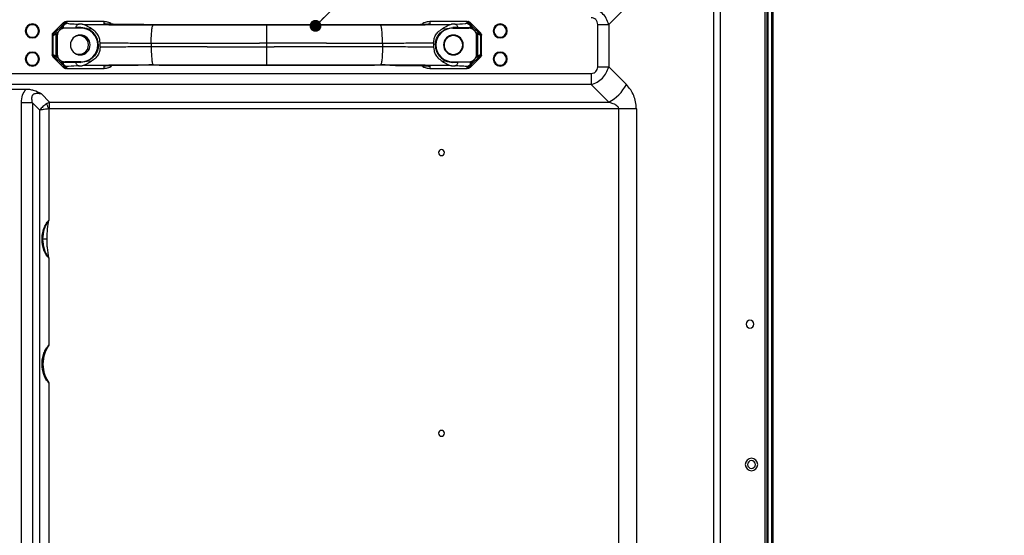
# Model space of a CAD drawing. Header units: millimetres. Extents: x 0 to 1118, y 0 to 864.
# Tile 96 of 256: x 928 to 991, y 450 to 483. Entities that reach past the tile are written whole.
import ezdxf

# ---------------------------------------------------------------- set-up
doc = ezdxf.new("R2010")
doc.units = ezdxf.units.MM
doc.dimstyles.new('SLDDIMSTYLE2', dxfattribs={"dimtxt": 0.18, "dimasz": 0.762, "dimexe": 0, "dimexo": 0.0625, "dimgap": 0, "dimtad": 0, "dimtih": 1, "dimtoh": 1, "dimdec": 0, "dimrnd": 1e-09, "dimzin": 0, "dimdsep": 46, "dimtxsty": 'Standard', "dimblk1": 'DOT', "dimblk2": 'DOT', "dimsah": 1, "dimcen": 0.09, "dimadec": 0, "dimazin": 0, "dimtfac": 0.762, "dimtdec": 0, "dimtofl": 0, "dimtmove": 0, "dimatfit": 3, "dimldrblk": 'DOT', "dimfxl": 1, "dimfrac": 2, "dimtolj": 1, "dimtzin": 0, "dimarcsym": 0})

# ---------------------------------------------------------------- blocks, each defined once
blk = doc.blocks.new('_Dot')
at = {"color": 0, "linetype": 'ByBlock', "lineweight": -2}
blk.add_line((-0.5, 0), (-1, 0), dxfattribs=at)
at = {"color": 0, "linetype": 'ByBlock', "const_width": 0.5}
blk.add_lwpolyline([(-0.25, 0, 1), (0.25, 0, 1)], format="xyb", close=True, dxfattribs=at)

msp = doc.modelspace()

# ---------------------------------------------------------------- linework, layer by layer
at = {"color": 7, "linetype": 'Continuous', "lineweight": 25}
for p, q in [((975.4932, 360.9421), (975.4932, 542.3522)), ((975.5932, 540.5322), (975.5932, 360.8378)), ((975.8932, 540.5322), (975.8932, 353.785)), ((975.9932, 353.785), (975.9932, 540.5322)), ((965.4497, 482.3761), (966.5811, 483.5074)), ((930.5009, 482.5081), (929.8133, 481.8206)), ((930.4998, 482.507), (929.824, 481.8312)), ((930.4998, 482.507), (930.5344, 482.4236)), ((930.6616, 482.4763), (930.6266, 482.5608)), ((933.0904, 482.5614), (930.6887, 482.5614)), ((930.6887, 482.5614), (930.6887, 482.5613)), ((933.0904, 482.5613), (930.6887, 482.5613)), ((930.7403, 482.4476), (930.7053, 482.4713)), ((931.6807, 482.3857), (931.4859, 482.3925)), ((933.0904, 482.4256), (933.0904, 482.5613)), ((956.3722, 482.5614), (953.9704, 482.5614)), ((953.9704, 482.5613), (953.9704, 482.4256)), ((956.3722, 482.5613), (953.9704, 482.5613)), ((955.575, 482.3925), (955.3801, 482.3857)), ((956.3556, 482.4713), (956.3206, 482.4476)), ((956.4342, 482.5608), (956.3992, 482.4763)), ((956.5265, 482.4236), (956.561, 482.507)), ((957.2475, 481.8206), (956.56, 482.5081)), ((957.2368, 481.8312), (956.561, 482.507)), ((964.7426, 479.653), (964.7426, 482.3761)), ((965.4497, 482.3761), (965.4497, 479.653)), ((929.8885, 481.8045), (929.824, 481.8312)), ((930.3595, 482.2531), (930.0046, 481.9108)), ((930.0069, 481.7836), (930.184, 481.9544)), ((930.0069, 481.7836), (930.0069, 480.3335)), ((930.2921, 482.0586), (930.3618, 482.1259)), ((930.3618, 482.1004), (930.3618, 482.1259)), ((930.4197, 482.2168), (930.4455, 482.2114)), ((930.4455, 482.2114), (930.4804, 482.1877)), ((930.4455, 482.2114), (930.4455, 482.1337)), ((930.4804, 482.1472), (930.4804, 482.1877)), ((930.4804, 482.1472), (930.5864, 482.1623)), ((930.4805, 482.1877), (930.6446, 482.1634)), ((930.5864, 482.1623), (930.6446, 482.1634)), ((930.5864, 482.1623), (930.5864, 482.1426)), ((931.5966, 482.1426), (930.5864, 482.1426)), ((931.5966, 482.1722), (931.2804, 482.17)), ((931.5966, 482.1426), (931.5966, 482.1722)), ((931.9791, 482.1081), (931.5966, 482.1722)), ((931.9791, 482.1081), (932.2831, 482.0975)), ((954.7778, 482.0975), (955.0818, 482.1081)), ((955.0818, 482.1081), (955.4643, 482.1722)), ((955.4643, 482.1722), (955.4643, 482.1426)), ((955.7804, 482.17), (955.4643, 482.1722)), ((955.4643, 482.1426), (956.4744, 482.1426)), ((956.5804, 482.1877), (956.4162, 482.1634)), ((956.4162, 482.1634), (956.4744, 482.1623)), ((956.4744, 482.1426), (956.4744, 482.1623)), ((956.5804, 482.1472), (956.4744, 482.1623)), ((956.5804, 482.1877), (956.6154, 482.2114)), ((956.5804, 482.1877), (956.5804, 482.1472)), ((956.6154, 482.2114), (956.6411, 482.2168)), ((956.6154, 482.1337), (956.6154, 482.2114)), ((956.699, 482.1259), (956.699, 482.1004)), ((956.699, 482.1259), (956.7687, 482.0586)), ((957.0563, 481.9108), (956.7013, 482.2531)), ((956.8769, 481.9544), (957.0539, 481.7836)), ((957.0539, 480.3335), (957.0539, 481.7836)), ((957.2368, 481.8312), (957.1724, 481.8045)), ((929.7707, 481.6834), (929.7707, 480.4337)), ((929.7707, 481.6834), (929.7707, 480.4337)), ((929.7709, 481.7041), (929.8357, 481.6772)), ((929.8357, 480.4399), (929.8357, 481.6772)), ((930.0864, 481.6426), (930.0779, 481.6426)), ((930.0779, 481.6426), (930.0779, 480.4746)), ((930.0864, 480.4746), (930.0864, 481.6426)), ((932.8349, 480.9156), (932.8349, 481.2015)), ((936.1162, 481.1808), (936.1162, 480.9363)), ((943.5304, 481.1716), (943.0645, 481.1716)), ((944.5405, 481.1716), (943.5304, 481.1716)), ((943.5304, 480.9455), (943.5304, 481.1716)), ((944.8015, 481.1716), (944.5405, 481.1716)), ((945.3884, 481.1717), (944.8015, 481.1717)), ((947.3498, 481.1725), (945.3884, 481.1725)), ((950.9446, 481.1808), (950.9446, 480.9363)), ((954.2259, 481.2015), (954.2259, 480.9156)), ((956.983, 481.6426), (956.9744, 481.6426)), ((956.9744, 480.4746), (956.9744, 481.6426)), ((956.983, 481.6426), (956.983, 480.4746)), ((957.2251, 481.6772), (957.29, 481.7041)), ((957.2251, 481.6772), (957.2251, 480.4399)), ((957.2901, 480.4337), (957.2901, 481.6834)), ((957.2902, 480.4337), (957.2902, 481.6834)), ((930.0779, 480.4746), (930.0864, 480.4746)), ((932.7301, 481.0586), (932.6925, 481.0586)), ((939.708, 480.9446), (941.6713, 480.9446)), ((941.6713, 480.9454), (942.259, 480.9454)), ((942.259, 480.9455), (942.5202, 480.9455)), ((942.5202, 480.9455), (943.5304, 480.9455)), ((943.5304, 480.9455), (943.9963, 480.9455)), ((954.3307, 481.0586), (954.3684, 481.0586)), ((956.9744, 480.4746), (956.983, 480.4746)), ((929.8357, 480.4399), (929.7709, 480.4131)), ((929.8133, 480.2965), (930.5009, 479.609)), ((929.824, 480.2859), (929.8885, 480.3126)), ((929.824, 480.2859), (930.4998, 479.6101)), ((930.0046, 480.2063), (930.3595, 479.864)), ((930.184, 480.1628), (930.0069, 480.3335)), ((930.3618, 479.9913), (930.2921, 480.0585)), ((930.3618, 479.9913), (930.3618, 480.0167)), ((930.4455, 479.9057), (930.4197, 479.9003)), ((930.4455, 479.9834), (930.4455, 479.9057)), ((930.4804, 479.9294), (930.4455, 479.9057)), ((930.4804, 479.9294), (930.4804, 479.9699)), ((930.4804, 479.9699), (930.5864, 479.9548)), ((930.4805, 479.9294), (930.6446, 479.9537)), ((930.5864, 479.9746), (930.5864, 479.9548)), ((931.5966, 479.9746), (930.5864, 479.9746)), ((930.6446, 479.9537), (930.5864, 479.9548)), ((931.2804, 479.9471), (931.5966, 479.9449)), ((931.9791, 480.009), (931.5966, 479.9449)), ((931.5966, 479.9449), (931.5966, 479.9746)), ((932.2831, 480.0196), (931.9791, 480.009)), ((955.0818, 480.009), (954.7778, 480.0196)), ((955.0818, 480.009), (955.4643, 479.9449)), ((955.4643, 479.9746), (955.4643, 479.9449)), ((955.4643, 479.9746), (956.4744, 479.9746)), ((955.4643, 479.9449), (955.7804, 479.9471)), ((956.4744, 479.9548), (956.4162, 479.9537)), ((956.5804, 479.9294), (956.4162, 479.9537)), ((956.4744, 479.9548), (956.4744, 479.9746)), ((956.5804, 479.9699), (956.4744, 479.9548)), ((956.56, 479.609), (957.2475, 480.2965)), ((956.561, 479.6101), (957.2368, 480.2859)), ((956.5804, 479.9699), (956.5804, 479.9294)), ((956.6154, 479.9057), (956.5804, 479.9294)), ((956.6154, 479.9057), (956.6154, 479.9834)), ((956.6411, 479.9003), (956.6154, 479.9057)), ((956.7687, 480.0585), (956.699, 479.9913)), ((956.699, 480.0167), (956.699, 479.9913)), ((956.7013, 479.864), (957.0563, 480.2063)), ((957.0539, 480.3335), (956.8769, 480.1628)), ((957.1724, 480.3126), (957.2368, 480.2859)), ((957.29, 480.4131), (957.2251, 480.4399)), ((873.6925, 479.2288), (964.3184, 479.2288)), ((930.5344, 479.6935), (930.4998, 479.6101)), ((930.6266, 479.5563), (930.6616, 479.6408)), ((930.6887, 479.5558), (933.0904, 479.5558)), ((930.6887, 479.5557), (933.0904, 479.5557)), ((930.7053, 479.6458), (930.7403, 479.6695)), ((931.4859, 479.7246), (931.6807, 479.7314)), ((933.0904, 479.5558), (933.0904, 479.6915)), ((953.9704, 479.6915), (953.9704, 479.5558)), ((953.9704, 479.5558), (956.3722, 479.5558)), ((953.9704, 479.5557), (956.3722, 479.5557)), ((955.3801, 479.7314), (955.575, 479.7246)), ((956.3206, 479.6695), (956.3556, 479.6458)), ((956.3722, 479.5557), (956.3722, 479.5558)), ((956.3992, 479.6408), (956.4342, 479.5563)), ((956.561, 479.6101), (956.5265, 479.6935)), ((964.3184, 479.2288), (964.3184, 478.5217)), ((966.5811, 478.5217), (965.4497, 479.653)), ((964.3184, 478.5217), (873.6925, 478.5217)), ((928.0731, 478.2145), (920.3525, 478.2145)), ((964.3184, 478.5217), (965.4494, 477.3903)), ((928.5057, 477.356), (927.7986, 477.356)), ((927.7986, 435.3828), (927.7986, 477.356)), ((928.5057, 477.3559), (928.9784, 476.8831)), ((928.5057, 477.3559), (928.5057, 435.3828)), ((929.6027, 477.3904), (929.0714, 477.9217)), ((929.4174, 477.3028), (929.6027, 477.3904)), ((929.6027, 477.3904), (929.9232, 477.3904)), ((929.9232, 477.3904), (965.4494, 477.3903)), ((928.9784, 435.8556), (928.9784, 476.8831)), ((929.5442, 476.9564), (929.5442, 469.8041)), ((966.0941, 476.966), (929.6028, 476.966)), ((967.2255, 476.966), (966.0941, 476.966)), ((966.0941, 435.2899), (966.0941, 476.966)), ((967.2255, 476.966), (967.2255, 435.2899)), ((929.1668, 468.603), (929.1136, 468.603)), ((929.5442, 467.402), (929.5442, 461.8041)), ((929.1668, 460.603), (929.1136, 460.603)), ((929.5442, 459.4019), (929.5442, 435.8556))]:
    msp.add_line(p, q, dxfattribs=at)
at = {"color": 8, "linetype": 'Continuous', "lineweight": 25}
for p, q in [((975.6532, 540.5322), (975.6532, 360.7393)), ((972.1811, 361.0778), (972.1811, 539.1794)), ((972.6054, 539.1794), (972.6054, 361.0778)), ((933.0904, 482.4256), (933.1689, 482.4217)), ((953.8812, 482.4206), (953.9704, 482.4256)), ((956.3722, 482.5613), (956.3722, 482.5614)), ((930.3595, 482.2531), (930.3922, 482.2843)), ((956.7013, 482.2531), (956.6687, 482.2843)), ((930.3595, 479.864), (930.3921, 479.8328)), ((956.7013, 479.864), (956.6687, 479.8328)), ((930.6887, 479.5558), (930.6887, 479.5557)), ((933.1797, 479.6965), (933.0904, 479.6915)), ((953.9704, 479.6915), (953.892, 479.6954))]:
    msp.add_line(p, q, dxfattribs=at)
at = {"color": 7, "linetype": 'Continuous', "lineweight": 25, "flags": 128}
for points in [[(935.6447, 482.3623), (936.63, 482.3637), (937.6154, 482.3651), (938.601, 482.3663), (939.5867, 482.3675), (940.5724, 482.3687), (941.5583, 482.3697), (942.5443, 482.3707), (943.5304, 482.3717)], [(943.5304, 482.3717), (944.5165, 482.3707), (945.5025, 482.3697), (946.4884, 482.3687), (947.4742, 482.3675), (948.4599, 482.3663), (949.4454, 482.3651), (950.4308, 482.3637), (951.4161, 482.3623)], [(943.5304, 482.3313), (942.6173, 482.3312), (941.7043, 482.3314), (940.7915, 482.3321), (939.8791, 482.333), (938.9674, 482.3343), (938.0565, 482.336), (937.1466, 482.338), (936.2379, 482.3403)], [(950.823, 482.3403), (949.9143, 482.338), (949.0044, 482.336), (948.0935, 482.3343), (947.1817, 482.333), (946.2694, 482.3321), (945.3566, 482.3314), (944.4435, 482.3312), (943.5304, 482.3313)], [(943.5304, 479.7454), (942.5444, 479.7464), (941.5584, 479.7474), (940.5726, 479.7484), (939.5868, 479.7496), (938.6012, 479.7508), (937.6157, 479.752), (936.6303, 479.7534), (935.645, 479.7548)], [(936.2379, 479.7768), (937.1466, 479.7791), (938.0565, 479.7811), (938.9674, 479.7828), (939.8791, 479.7841), (940.7915, 479.7851), (941.7043, 479.7857), (942.6173, 479.7859), (943.5304, 479.7859)], [(943.5304, 479.7859), (944.4435, 479.7859), (945.3566, 479.7857), (946.2694, 479.7851), (947.1817, 479.7841), (948.0935, 479.7828), (949.0044, 479.7811), (949.9143, 479.7791), (950.823, 479.7768)], [(951.4161, 479.7548), (950.4308, 479.7534), (949.4454, 479.752), (948.4599, 479.7508), (947.4742, 479.7496), (946.4884, 479.7484), (945.5025, 479.7474), (944.5165, 479.7464), (943.5304, 479.7454)]]:
    msp.add_lwpolyline(points, dxfattribs=at)
at = {"color": 7, "linetype": 'Continuous', "lineweight": 25}
for centre, radius, start, end in [((928.4932, 481.9586), 0.45, 0, 180), ((928.4932, 481.9586), 0.4, 0, 180), ((930.7057, 482.2112), 0.2602, 90.079289, 179.943763), ((932.0967, 500.8605), 18.478, 266.802323, 268.105682), ((936.8605, 773.4269), 291.0873, 268.980386, 269.877441), ((933.0888, 482.5613), 0.00165, 359.835999, 1.248211), ((950.2003, 773.4268), 291.0872, 270.12256, 271.019614), ((954.0038, 482.5613), 0.0334, 179.946011, 180.016506), ((955.3779, 491.5474), 9.157, 271.233569, 275.460582), ((956.3552, 482.2112), 0.2602, 0.056238, 89.920688), ((956.3992, 482.2963), 0.1801, 45.016827, 89.982907), ((958.4932, 481.9586), 0.45, 0, 180), ((958.4932, 481.9586), 0.4, 0, 180), ((928.4932, 481.9586), 0.45, 180, 0), ((928.4932, 481.9586), 0.4, 180, 0), ((930.0158, 481.6771), 0.1801, 134.999253, 179.982685), ((930.1017, 481.849), 0.1151, 147.501687, 214.591699), ((930.5864, 481.6426), 0.5, 90, 180), ((930.4566, 482.1912), 0.1151, 147.501441, 214.591036), ((931.5966, 481.0466), 1.096, 0.627337, 90), ((955.4643, 481.0466), 1.096, 90, 179.372662), ((956.4744, 481.6426), 0.5, 0, 89.999981), ((956.6042, 482.1912), 0.1151, 325.408011, 32.499395), ((956.9591, 481.849), 0.1151, 325.408279, 32.498305), ((957.0451, 481.6771), 0.1801, 0.017315, 45.000747), ((958.4932, 481.9586), 0.45, 180, 0), ((958.4932, 481.9586), 0.4, 180, 0), ((931.5676, 481.0586), 0.6349, 0, 180), ((931.4932, 481.0586), 0.6, 0, 114.916345), ((955.4932, 481.0586), 0.6349, 0, 180), ((955.4932, 481.0586), 0.6, 0, 180), ((928.4932, 480.1586), 0.45, 0, 180), ((928.4932, 480.1586), 0.4, 0, 180), ((930.5864, 480.4746), 0.5, 180, 270), ((931.5676, 481.0586), 0.6349, 180, 0), ((931.4932, 481.0586), 0.6, 245.083652, 0), ((931.5966, 481.0706), 1.096, 270, 359.372662), ((955.4643, 481.0706), 1.096, 180.627337, 270), ((955.4932, 481.0586), 0.6349, 180, 0), ((955.4932, 481.0586), 0.6, 180, 0), ((956.4744, 480.4746), 0.5, 270.000004, 0), ((958.4932, 480.1586), 0.45, 0, 180), ((958.4932, 480.1586), 0.4, 0, 180), ((928.4932, 480.1586), 0.45, 180, 0), ((928.4932, 480.1586), 0.4, 180, 0), ((930.0158, 480.44), 0.1801, 180.017315, 225.000747), ((930.1017, 480.2681), 0.1151, 145.408279, 212.498305), ((930.4566, 479.9259), 0.1151, 145.408011, 212.499395), ((930.7057, 479.906), 0.2602, 180.056238, 269.920688), ((956.3552, 479.906), 0.2602, 270.079289, 359.943763), ((956.6042, 479.9259), 0.1151, 327.502029, 34.590566), ((956.9591, 480.2681), 0.1151, 327.501687, 34.591699), ((957.0451, 480.44), 0.1801, 314.999253, 359.982685), ((958.4932, 480.1586), 0.45, 180, 0), ((958.4932, 480.1586), 0.4, 180, 0), ((930.6617, 479.8208), 0.1801, 225.016827, 269.982793), ((931.683, 470.5697), 9.157, 91.233568, 95.460582), ((936.8605, 188.6902), 291.0873, 90.122559, 91.019613), ((933.0571, 479.5558), 0.0333, 359.945812, 0.01653), ((950.2003, 188.6903), 291.0872, 88.980386, 89.87744), ((954.0066, 479.5558), 0.0362, 179.984086, 180.049164), ((954.9642, 461.2566), 18.478, 86.802323, 88.105682), ((964.2457, 479.7257), 2.6275, 297.269353, 332.726363), ((954.7268, 474.1586), 0.19, 0, 180), ((954.7268, 474.1586), 0.19, 180, 0), ((974.5103, 463.1586), 0.25, 0, 180), ((974.5103, 463.1586), 0.25, 180, 0), ((931.2668, 460.603), 2.1, 145.114768, 176.208661), ((931.2668, 460.603), 2.1, 188.331623, 214.885226), ((954.7268, 456.1586), 0.19, 0, 180), ((954.7268, 456.1586), 0.19, 180, 0), ((974.6041, 454.1586), 0.4, 0, 180), ((974.6041, 454.1586), 0.4, 180, 0), ((974.6024, 454.1586), 0.25, 90, 270), ((974.6024, 454.1586), 0.25, 270, 90)]:
    msp.add_arc(centre, radius, start, end, dxfattribs=at)
at = {"color": 8, "linetype": 'Continuous', "lineweight": 25}
for centre, radius, start, end in [((931.1036, 484.2238), 1.8129, 258.437163, 268.809102), ((956.2193, 482.7391), 0.3086, 275.567907, 289.160838), ((930.8415, 479.378), 0.3086, 95.567913, 109.160835), ((955.9572, 477.8933), 1.8129, 78.437161, 88.809103)]:
    msp.add_arc(centre, radius, start, end, dxfattribs=at)
at = {"color": 7, "linetype": 'Continuous', "lineweight": 25}
for points, knots in [([(965.4497, 482.3761), (965.4037, 482.5099), (965.3129, 482.7744), (965.0445, 483.111), (964.709, 483.3742), (964.4489, 483.4629), (964.3184, 483.5074)], [0, 0, 0, 0, 0.2551552, 0.5042687, 0.7512541, 1, 1, 1, 1]), ([(930.6616, 482.4763), (930.6545, 482.4756), (930.6305, 482.4733), (930.5949, 482.4586), (930.5527, 482.4312), (930.5244, 482.4066), (930.4953, 482.3761), (930.4498, 482.3164), (930.4326, 482.2595), (930.4197, 482.2168)], [0, 0, 0, 0, 0.0891305, 0.2992381, 0.4010879, 0.484085, 0.5748444, 0.6815104, 1, 1, 1, 1]), ([(930.5344, 482.4236), (930.5339, 482.4223), (930.5331, 482.4203), (930.5263, 482.4121), (930.5207, 482.4059), (930.5164, 482.4014), (930.5137, 482.3986), (930.5114, 482.3963), (930.5088, 482.3938), (930.504, 482.3891), (930.495, 482.3806), (930.485, 482.3713), (930.471, 482.3584), (930.4615, 482.3497), (930.4554, 482.344)], [0, 0, 0, 0, 0.2669413, 0.3928885, 0.4518068, 0.4732511, 0.4912886, 0.501027, 0.5111551, 0.5341135, 0.5883242, 0.717557, 0.8179894, 1, 1, 1, 1]), ([(930.4998, 482.507), (930.5183, 482.5224), (930.5549, 482.5528), (930.6029, 482.5582), (930.6266, 482.5608)], [0, 0, 0, 0, 0.5045981, 1, 1, 1, 1]), ([(930.6266, 482.5608), (930.6368, 482.561), (930.6561, 482.5613), (930.6782, 482.5613), (930.6887, 482.5613)], [0, 0, 0, 0, 0.5262431, 1, 1, 1, 1]), ([(930.6616, 482.4763), (930.6746, 482.4754), (930.6977, 482.4738), (930.703, 482.4721), (930.7053, 482.4713)], [0, 0, 0, 0, 0.5604586, 1, 1, 1, 1]), ([(932.2831, 482.0975), (932.1713, 482.1719), (931.9356, 482.3288), (931.7685, 482.3661), (931.6807, 482.3857)], [0, 0, 0, 0, 0.4744237, 1, 1, 1, 1]), ([(933.5811, 482.388), (933.564, 482.4026), (933.5066, 482.4517), (933.3457, 482.5321), (933.1915, 482.5497), (933.0904, 482.5613)], [0, 0, 0, 0, 0.1270065, 0.4279156, 1, 1, 1, 1]), ([(935.6447, 482.3623), (935.3991, 482.3625), (934.9076, 482.363), (934.2224, 482.3709), (933.695, 482.3825), (933.3414, 482.3962), (933.1303, 482.4105), (933.1037, 482.4206), (933.0904, 482.4256)], [0, 0, 0, 0, 0.1864736, 0.3730889, 0.5597123, 0.7065297, 0.8533691, 1, 1, 1, 1]), ([(951.4161, 482.3623), (951.6622, 482.3625), (952.1539, 482.363), (952.8388, 482.3709), (953.3655, 482.3825), (953.719, 482.3962), (953.9304, 482.4105), (953.9571, 482.4206), (953.9704, 482.4256)], [0, 0, 0, 0, 0.1867613, 0.3732433, 0.5595654, 0.7062014, 0.853049, 1, 1, 1, 1]), ([(953.9704, 482.5613), (953.869, 482.5497), (953.7146, 482.5319), (953.5538, 482.4513), (953.4966, 482.4024), (953.4797, 482.388)], [0, 0, 0, 0, 0.5738095, 0.8742393, 1, 1, 1, 1]), ([(954.7778, 482.0975), (954.8875, 482.1704), (955.1237, 482.3274), (955.2907, 482.3654), (955.3801, 482.3857)], [0, 0, 0, 0, 0.464292, 1, 1, 1, 1]), ([(956.3992, 482.4763), (956.3863, 482.4754), (956.3632, 482.4738), (956.3579, 482.4721), (956.3556, 482.4713)], [0, 0, 0, 0, 0.559858, 1, 1, 1, 1]), ([(956.3722, 482.5613), (956.3853, 482.5613), (956.4075, 482.5613), (956.4265, 482.561), (956.4342, 482.5608)], [0, 0, 0, 0, 0.5934506, 1, 1, 1, 1]), ([(956.3992, 482.4763), (956.4094, 482.4751), (956.4307, 482.4725), (956.4678, 482.457), (956.505, 482.4337), (956.54, 482.4037), (956.5645, 482.3768), (956.5841, 482.3512), (956.6157, 482.3045), (956.6302, 482.2544), (956.6411, 482.2168)], [0, 0, 0, 0, 0.1336624, 0.2790766, 0.3843385, 0.4972761, 0.6109267, 0.6247838, 0.719127, 1, 1, 1, 1]), ([(956.561, 482.507), (956.5423, 482.5225), (956.5056, 482.5529), (956.4577, 482.5582), (956.4342, 482.5608)], [0, 0, 0, 0, 0.511637, 1, 1, 1, 1]), ([(956.5265, 482.4236), (956.5271, 482.4221), (956.5278, 482.4201), (956.5359, 482.4106), (956.5409, 482.4051), (956.5457, 482.4002), (956.5484, 482.3974), (956.5517, 482.3941), (956.5552, 482.3907), (956.5661, 482.3803), (956.582, 482.3656), (956.5967, 482.352), (956.6054, 482.344)], [0, 0, 0, 0, 0.30335723, 0.3991088, 0.46348598, 0.48005728, 0.4953607, 0.51038645, 0.53408113, 0.55945731, 0.7408639, 1, 1, 1, 1]), ([(964.7426, 482.3761), (964.7352, 482.437), (964.7246, 482.525), (964.6695, 482.6269), (964.6, 482.7075), (964.4823, 482.7829), (964.3741, 482.7944), (964.3184, 482.8003)], [0, 0, 0, 0, 0.27296, 0.3941657, 0.5151896, 0.7504115, 1, 1, 1, 1]), ([(929.7755, 481.7284), (929.7754, 481.7283), (929.7704, 481.7208), (929.7706, 481.7124), (929.7709, 481.7041)], [0, 0, 0, 0, 0.0083563, 1, 1, 1, 1]), ([(929.7709, 481.7041), (929.7733, 481.726), (929.777, 481.7602), (929.7988, 481.8026), (929.8154, 481.8215), (929.824, 481.8312)], [0, 0, 0, 0, 0.4653675, 0.7243247, 1, 1, 1, 1]), ([(929.8357, 481.6772), (929.8385, 481.6782), (929.8442, 481.6803), (929.8785, 481.701), (929.9312, 481.7344), (929.9811, 481.7668), (930.0069, 481.7836)], [0, 0, 0, 0, 0.2317736, 0.4694728, 0.7245623, 1, 1, 1, 1]), ([(930.0046, 481.9108), (929.9861, 481.8931), (929.953, 481.8614), (929.916, 481.8269), (929.8951, 481.8085), (929.8907, 481.8058), (929.8885, 481.8045)], [0, 0, 0, 0, 0.3113435, 0.5586779, 0.7772204, 1, 1, 1, 1]), ([(930.184, 481.9544), (930.1653, 481.927), (930.1301, 481.8755), (930.0884, 481.7703), (930.0818, 481.6898), (930.0779, 481.6426)], [0, 0, 0, 0, 0.3195664, 0.6008599, 1, 1, 1, 1]), ([(930.2921, 482.0586), (930.2697, 482.0413), (930.2312, 482.0115), (930.1979, 481.9712), (930.184, 481.9544)], [0, 0, 0, 0, 0.5810932, 1, 1, 1, 1]), ([(930.3618, 482.1004), (930.3483, 482.0933), (930.3246, 482.0809), (930.3019, 482.0653), (930.2921, 482.0586)], [0, 0, 0, 0, 0.5703659, 1, 1, 1, 1]), ([(930.3618, 482.1259), (930.3739, 482.1451), (930.3951, 482.1788), (930.4123, 482.2054), (930.4197, 482.2168)], [0, 0, 0, 0, 0.5719937, 1, 1, 1, 1]), ([(930.3618, 482.1004), (930.3826, 482.1096), (930.4148, 482.1239), (930.4396, 482.1317), (930.4435, 482.133), (930.4455, 482.1337)], [0, 0, 0, 0, 0.4643614, 0.7227719, 1, 1, 1, 1]), ([(930.3922, 482.2843), (930.4019, 482.2937), (930.4265, 482.3172), (930.4446, 482.334), (930.4554, 482.344)], [0, 0, 0, 0, 0.3978556, 1, 1, 1, 1]), ([(930.4197, 482.2168), (930.4185, 482.2285), (930.4159, 482.2524), (930.4217, 482.2868), (930.4342, 482.3186), (930.4484, 482.3356), (930.4554, 482.344)], [0, 0, 0, 0, 0.2435125, 0.4951687, 0.7493256, 1, 1, 1, 1]), ([(930.4804, 482.1472), (930.4739, 482.1449), (930.4623, 482.1407), (930.4506, 482.1358), (930.4455, 482.1337)], [0, 0, 0, 0, 0.56, 1, 1, 1, 1]), ([(930.6446, 482.1634), (930.7274, 482.1647), (930.8843, 482.167), (931.1533, 482.1691), (931.2804, 482.17)], [0, 0, 0, 0, 0.5274762, 1, 1, 1, 1]), ([(932.7301, 481.0586), (932.7223, 481.1502), (932.7048, 481.3546), (932.5705, 481.6539), (932.3284, 481.9454), (932.1079, 482.0481), (931.9791, 482.1081)], [0, 0, 0, 0, 0.1569276, 0.3499491, 0.6202496, 1, 1, 1, 1]), ([(932.8349, 481.2015), (932.8298, 481.2736), (932.8185, 481.434), (932.7211, 481.6751), (932.5427, 481.9203), (932.3788, 482.0321), (932.2831, 482.0975)], [0, 0, 0, 0, 0.1583051, 0.3523166, 0.621588, 1, 1, 1, 1]), ([(943.5304, 481.1716), (943.5304, 481.3167), (943.5305, 481.6151), (943.5304, 481.9772), (943.5305, 482.1916), (943.5305, 482.3051), (943.5304, 482.3221), (943.5304, 482.3313)], [0, 0, 0, 0, 0.2428264, 0.4991803, 0.7050052, 0.8414559, 1, 1, 1, 1]), ([(954.2259, 481.2015), (954.231, 481.2736), (954.2423, 481.434), (954.3398, 481.675), (954.5182, 481.9203), (954.682, 482.0321), (954.7778, 482.0975)], [0, 0, 0, 0, 0.1583049, 0.3523114, 0.6215821, 1, 1, 1, 1]), ([(954.3307, 481.0586), (954.3386, 481.1502), (954.3561, 481.3546), (954.4904, 481.6539), (954.7325, 481.9455), (954.953, 482.0481), (955.0818, 482.1081)], [0, 0, 0, 0, 0.156936, 0.3499576, 0.6202614, 1, 1, 1, 1]), ([(956.4162, 482.1634), (956.3384, 482.1646), (956.1827, 482.167), (955.9146, 482.169), (955.7804, 482.17)], [0, 0, 0, 0, 0.4994948, 1, 1, 1, 1]), ([(956.5804, 482.1472), (956.5869, 482.1449), (956.5986, 482.1407), (956.6102, 482.1358), (956.6154, 482.1337)], [0, 0, 0, 0, 0.56, 1, 1, 1, 1]), ([(956.6411, 482.2168), (956.6424, 482.2289), (956.645, 482.2532), (956.6388, 482.2878), (956.6262, 482.3192), (956.6123, 482.3359), (956.6054, 482.344)], [0, 0, 0, 0, 0.250627, 0.5047681, 0.7564412, 1, 1, 1, 1]), ([(956.6687, 482.2843), (956.6589, 482.2937), (956.6343, 482.3172), (956.6163, 482.334), (956.6054, 482.344)], [0, 0, 0, 0, 0.3995214, 1, 1, 1, 1]), ([(956.699, 482.1004), (956.6874, 482.1059), (956.6641, 482.1167), (956.6384, 482.1261), (956.6203, 482.132), (956.617, 482.1331), (956.6154, 482.1337)], [0, 0, 0, 0, 0.2506509, 0.5005155, 0.7499323, 1, 1, 1, 1]), ([(956.6411, 482.2168), (956.6507, 482.202), (956.6683, 482.1749), (956.6894, 482.1411), (956.699, 482.1259)], [0, 0, 0, 0, 0.5478993, 1, 1, 1, 1]), ([(956.699, 482.1004), (956.7125, 482.0934), (956.7362, 482.081), (956.7589, 482.0653), (956.7687, 482.0586)], [0, 0, 0, 0, 0.5678536, 1, 1, 1, 1]), ([(956.7687, 482.0586), (956.7911, 482.0413), (956.8296, 482.0116), (956.8629, 481.9713), (956.8769, 481.9544)], [0, 0, 0, 0, 0.57967696, 1, 1, 1, 1]), ([(956.8769, 481.9544), (956.9073, 481.9066), (956.9512, 481.8379), (956.9792, 481.7246), (956.9817, 481.6697), (956.983, 481.6426)], [0, 0, 0, 0, 0.5347471, 0.7694151, 1, 1, 1, 1]), ([(957.2251, 481.6772), (957.2222, 481.6783), (957.2164, 481.6804), (957.1815, 481.7013), (957.1286, 481.735), (957.0794, 481.767), (957.0539, 481.7836)], [0, 0, 0, 0, 0.2355027, 0.4768466, 0.7286807, 1, 1, 1, 1]), ([(957.0563, 481.9108), (957.0748, 481.8931), (957.1082, 481.8611), (957.145, 481.8268), (957.1661, 481.8082), (957.1703, 481.8057), (957.1724, 481.8045)], [0, 0, 0, 0, 0.3114576, 0.5619263, 0.7821111, 1, 1, 1, 1]), ([(957.29, 481.7041), (957.2875, 481.7278), (957.2824, 481.7755), (957.2521, 481.8125), (957.2368, 481.8312)], [0, 0, 0, 0, 0.4974627, 1, 1, 1, 1]), ([(957.2851, 481.7283), (957.2854, 481.7277), (957.2903, 481.7201), (957.2901, 481.7118), (957.29, 481.7041)], [0, 0, 0, 0, 0.07296724, 1, 1, 1, 1]), ([(929.7707, 481.6834), (929.7707, 481.6857), (929.7707, 481.6899), (929.7708, 481.6938), (929.7708, 481.6956)], [0, 0, 0, 0, 0.5646057, 1, 1, 1, 1]), ([(929.7709, 481.7041), (929.7709, 481.7026), (929.7708, 481.6999), (929.7708, 481.6969), (929.7708, 481.6956)], [0, 0, 0, 0, 0.54686022, 1, 1, 1, 1]), ([(932.8349, 481.2015), (933.2037, 481.1979), (933.9233, 481.191), (935.0271, 481.1843), (935.7596, 481.1819), (936.1162, 481.1808)], [0, 0, 0, 0, 0.3504072, 0.6837412, 1, 1, 1, 1]), ([(936.1162, 481.1808), (937.4108, 481.1777), (939.7225, 481.1723), (942.0433, 481.1718), (943.0645, 481.1716)], [0, 0, 0, 0, 0.5599862, 1, 1, 1, 1]), ([(947.3498, 481.1735), (948.0219, 481.1745), (949.2221, 481.1763), (950.4183, 481.1794), (950.9446, 481.1808)], [0, 0, 0, 0, 0.5599956, 1, 1, 1, 1]), ([(950.9446, 481.1808), (951.3061, 481.1819), (952.0434, 481.1843), (953.1468, 481.1911), (953.8617, 481.198), (954.2259, 481.2015)], [0, 0, 0, 0, 0.3205481, 0.6538817, 1, 1, 1, 1]), ([(957.29, 481.7041), (957.29, 481.7006), (957.2901, 481.6942), (957.2901, 481.6868), (957.2901, 481.6834)], [0, 0, 0, 0, 0.5334232, 1, 1, 1, 1]), ([(930.184, 480.1628), (930.1535, 480.2105), (930.1096, 480.2792), (930.0817, 480.3925), (930.0791, 480.4474), (930.0779, 480.4746)], [0, 0, 0, 0, 0.5347471, 0.7694151, 1, 1, 1, 1]), ([(932.7301, 481.0586), (932.7223, 480.9669), (932.7048, 480.7625), (932.5705, 480.4632), (932.3284, 480.1717), (932.1079, 480.069), (931.9791, 480.009)], [0, 0, 0, 0, 0.156936, 0.3499576, 0.6202614, 1, 1, 1, 1]), ([(932.8349, 480.9156), (932.8298, 480.8435), (932.8185, 480.6831), (932.7211, 480.4421), (932.5427, 480.1969), (932.3788, 480.085), (932.2831, 480.0196)], [0, 0, 0, 0, 0.1583049, 0.3523115, 0.6215821, 1, 1, 1, 1]), ([(936.1162, 480.9363), (935.7548, 480.9352), (935.0174, 480.9328), (933.9141, 480.926), (933.1991, 480.9191), (932.8349, 480.9156)], [0, 0, 0, 0, 0.3205553, 0.653889, 1, 1, 1, 1]), ([(939.708, 480.9436), (939.0365, 480.9426), (937.8373, 480.9408), (936.6421, 480.9377), (936.1162, 480.9363)], [0, 0, 0, 0, 0.5599956, 1, 1, 1, 1]), ([(943.5304, 479.7859), (943.5304, 479.795), (943.5305, 479.812), (943.5305, 479.9255), (943.5304, 480.1399), (943.5305, 480.502), (943.5304, 480.8004), (943.5304, 480.9455)], [0, 0, 0, 0, 0.158543, 0.2949934, 0.5008197, 0.757173, 1, 1, 1, 1]), ([(950.9446, 480.9363), (949.65, 480.9394), (947.3383, 480.9448), (945.0174, 480.9453), (943.9963, 480.9455)], [0, 0, 0, 0, 0.5599862, 1, 1, 1, 1]), ([(954.2259, 480.9156), (953.8571, 480.9192), (953.1375, 480.9261), (952.0338, 480.9329), (951.3013, 480.9352), (950.9446, 480.9363)], [0, 0, 0, 0, 0.3504129, 0.6837469, 1, 1, 1, 1]), ([(954.2259, 480.9156), (954.231, 480.8435), (954.2423, 480.6831), (954.3398, 480.4421), (954.5182, 480.1969), (954.682, 480.085), (954.7778, 480.0196)], [0, 0, 0, 0, 0.15830505, 0.35231663, 0.62158799, 1, 1, 1, 1]), ([(954.3307, 481.0586), (954.3386, 480.9669), (954.3561, 480.7625), (954.4903, 480.4632), (954.7325, 480.1717), (954.953, 480.069), (955.0818, 480.009)], [0, 0, 0, 0, 0.1569276, 0.3499491, 0.6202496, 1, 1, 1, 1]), ([(956.8769, 480.1628), (956.8956, 480.1901), (956.9307, 480.2416), (956.9725, 480.3468), (956.9791, 480.4273), (956.983, 480.4746)], [0, 0, 0, 0, 0.3195664, 0.6008599, 1, 1, 1, 1]), ([(929.7758, 480.3888), (929.7754, 480.3894), (929.7705, 480.397), (929.7707, 480.4053), (929.7709, 480.4131)], [0, 0, 0, 0, 0.0729672, 1, 1, 1, 1]), ([(929.7709, 480.4131), (929.7708, 480.4165), (929.7707, 480.4229), (929.7707, 480.4303), (929.7707, 480.4337)], [0, 0, 0, 0, 0.5334232, 1, 1, 1, 1]), ([(929.7709, 480.4131), (929.7734, 480.3893), (929.7784, 480.3417), (929.8088, 480.3046), (929.824, 480.2859)], [0, 0, 0, 0, 0.4974627, 1, 1, 1, 1]), ([(929.8357, 480.4399), (929.8386, 480.4388), (929.8445, 480.4367), (929.8794, 480.4158), (929.9323, 480.3821), (929.9814, 480.3501), (930.0069, 480.3335)], [0, 0, 0, 0, 0.2355027, 0.4768466, 0.7286807, 1, 1, 1, 1]), ([(930.0046, 480.2063), (929.9861, 480.224), (929.9526, 480.2561), (929.9159, 480.2904), (929.8948, 480.3089), (929.8906, 480.3114), (929.8885, 480.3126)], [0, 0, 0, 0, 0.3114576, 0.5619263, 0.7821111, 1, 1, 1, 1]), ([(930.2921, 480.0585), (930.2698, 480.0758), (930.2313, 480.1056), (930.198, 480.1458), (930.184, 480.1628)], [0, 0, 0, 0, 0.579677, 1, 1, 1, 1]), ([(930.3618, 480.0167), (930.3484, 480.0237), (930.3246, 480.0362), (930.3019, 480.0518), (930.2921, 480.0585)], [0, 0, 0, 0, 0.5678536, 1, 1, 1, 1]), ([(930.3618, 480.0167), (930.3735, 480.0113), (930.3967, 480.0004), (930.4225, 479.991), (930.4405, 479.9851), (930.4438, 479.984), (930.4455, 479.9834)], [0, 0, 0, 0, 0.2506509, 0.5005155, 0.7499323, 1, 1, 1, 1]), ([(930.4197, 479.9003), (930.4101, 479.9151), (930.3926, 479.9422), (930.3714, 479.976), (930.3618, 479.9913)], [0, 0, 0, 0, 0.5478993, 1, 1, 1, 1]), ([(930.3921, 479.8328), (930.402, 479.8234), (930.4265, 479.7999), (930.4446, 479.7831), (930.4554, 479.7731)], [0, 0, 0, 0, 0.3995214, 1, 1, 1, 1]), ([(930.4197, 479.9003), (930.4185, 479.8882), (930.4159, 479.8639), (930.422, 479.8293), (930.4347, 479.7979), (930.4486, 479.7812), (930.4554, 479.7731)], [0, 0, 0, 0, 0.250627, 0.5047681, 0.7564412, 1, 1, 1, 1]), ([(930.6616, 479.6408), (930.6514, 479.642), (930.6302, 479.6446), (930.5931, 479.6601), (930.5558, 479.6835), (930.5209, 479.7134), (930.4963, 479.7403), (930.4767, 479.7659), (930.4452, 479.8126), (930.4306, 479.8627), (930.4197, 479.9003)], [0, 0, 0, 0, 0.13366242, 0.27907656, 0.38433855, 0.49727612, 0.61092668, 0.62478376, 0.71912698, 1, 1, 1, 1]), ([(930.4804, 479.9699), (930.4739, 479.9722), (930.4623, 479.9764), (930.4506, 479.9813), (930.4455, 479.9834)], [0, 0, 0, 0, 0.56, 1, 1, 1, 1]), ([(930.6446, 479.9537), (930.7224, 479.9525), (930.8782, 479.9502), (931.1462, 479.9481), (931.2804, 479.9471)], [0, 0, 0, 0, 0.4994948, 1, 1, 1, 1]), ([(932.2831, 480.0196), (932.1734, 479.9467), (931.9372, 479.7897), (931.7702, 479.7517), (931.6807, 479.7314)], [0, 0, 0, 0, 0.464292, 1, 1, 1, 1]), ([(954.7778, 480.0196), (954.8896, 479.9452), (955.1253, 479.7883), (955.2923, 479.751), (955.3801, 479.7314)], [0, 0, 0, 0, 0.47442381, 1, 1, 1, 1]), ([(956.4162, 479.9537), (956.3335, 479.9524), (956.1766, 479.9501), (955.9075, 479.9481), (955.7804, 479.9471)], [0, 0, 0, 0, 0.5274761, 1, 1, 1, 1]), ([(956.3992, 479.6408), (956.4064, 479.6415), (956.4304, 479.6439), (956.4659, 479.6586), (956.5082, 479.6859), (956.5364, 479.7105), (956.5656, 479.741), (956.611, 479.8007), (956.6282, 479.8576), (956.6411, 479.9003)], [0, 0, 0, 0, 0.0891306, 0.2992385, 0.4010883, 0.4840854, 0.5748447, 0.6815106, 1, 1, 1, 1]), ([(956.5804, 479.9699), (956.5869, 479.9722), (956.5986, 479.9764), (956.6102, 479.9813), (956.6154, 479.9834)], [0, 0, 0, 0, 0.56, 1, 1, 1, 1]), ([(956.6411, 479.9003), (956.6424, 479.8886), (956.645, 479.8647), (956.6391, 479.8303), (956.6266, 479.7985), (956.6125, 479.7815), (956.6054, 479.7731)], [0, 0, 0, 0, 0.2435125, 0.4951687, 0.7493256, 1, 1, 1, 1]), ([(956.6687, 479.8328), (956.6589, 479.8234), (956.6344, 479.7999), (956.6163, 479.7831), (956.6054, 479.7731)], [0, 0, 0, 0, 0.3978548, 1, 1, 1, 1]), ([(956.699, 480.0167), (956.6783, 480.0075), (956.646, 479.9932), (956.6213, 479.9854), (956.6174, 479.9841), (956.6154, 479.9834)], [0, 0, 0, 0, 0.4643614, 0.7227719, 1, 1, 1, 1]), ([(956.699, 479.9913), (956.6869, 479.972), (956.6658, 479.9383), (956.6485, 479.9117), (956.6411, 479.9003)], [0, 0, 0, 0, 0.57199352, 1, 1, 1, 1]), ([(956.699, 480.0167), (956.7125, 480.0238), (956.7363, 480.0362), (956.759, 480.0518), (956.7687, 480.0585)], [0, 0, 0, 0, 0.5703659, 1, 1, 1, 1]), ([(956.7687, 480.0585), (956.7911, 480.0758), (956.8296, 480.1056), (956.8629, 480.1459), (956.8769, 480.1628)], [0, 0, 0, 0, 0.5810932, 1, 1, 1, 1]), ([(957.2251, 480.4399), (957.2223, 480.4389), (957.2166, 480.4368), (957.1824, 480.4162), (957.1296, 480.3828), (957.0798, 480.3503), (957.0539, 480.3335)], [0, 0, 0, 0, 0.2317736, 0.4694728, 0.7245623, 1, 1, 1, 1]), ([(957.0563, 480.2063), (957.0747, 480.224), (957.1079, 480.2557), (957.1448, 480.2902), (957.1658, 480.3086), (957.1702, 480.3113), (957.1724, 480.3126)], [0, 0, 0, 0, 0.3113435, 0.5586779, 0.7772204, 1, 1, 1, 1]), ([(957.29, 480.4131), (957.2876, 480.3911), (957.2839, 480.3569), (957.2621, 480.3145), (957.2454, 480.2956), (957.2368, 480.2859)], [0, 0, 0, 0, 0.4653675, 0.7243247, 1, 1, 1, 1]), ([(957.2854, 480.3887), (957.2854, 480.3888), (957.2905, 480.3963), (957.2902, 480.4047), (957.29, 480.4131)], [0, 0, 0, 0, 0.00835632, 1, 1, 1, 1]), ([(957.29, 480.4131), (957.29, 480.4145), (957.29, 480.4172), (957.2901, 480.4202), (957.2901, 480.4215)], [0, 0, 0, 0, 0.5468602, 1, 1, 1, 1]), ([(957.2901, 480.4337), (957.2901, 480.4314), (957.2901, 480.4273), (957.2901, 480.4233), (957.2901, 480.4215)], [0, 0, 0, 0, 0.5646057, 1, 1, 1, 1]), ([(930.5344, 479.6935), (930.5338, 479.695), (930.533, 479.697), (930.525, 479.7065), (930.52, 479.712), (930.5152, 479.7169), (930.5125, 479.7197), (930.5092, 479.723), (930.5056, 479.7264), (930.4948, 479.7368), (930.4789, 479.7515), (930.4641, 479.7651), (930.4554, 479.7731)], [0, 0, 0, 0, 0.3033572, 0.3991088, 0.463486, 0.4800573, 0.4953607, 0.5103864, 0.5340811, 0.5594573, 0.7408639, 1, 1, 1, 1]), ([(930.4998, 479.6101), (930.5186, 479.5946), (930.5552, 479.5642), (930.6032, 479.5589), (930.6266, 479.5563)], [0, 0, 0, 0, 0.511637, 1, 1, 1, 1]), ([(930.6887, 479.5558), (930.6755, 479.5558), (930.6533, 479.5559), (930.6343, 479.5561), (930.6266, 479.5563)], [0, 0, 0, 0, 0.59345049, 1, 1, 1, 1]), ([(930.6616, 479.6408), (930.6746, 479.6417), (930.6977, 479.6433), (930.703, 479.645), (930.7053, 479.6458)], [0, 0, 0, 0, 0.559858, 1, 1, 1, 1]), ([(935.645, 479.7548), (935.399, 479.7546), (934.9072, 479.7541), (934.2222, 479.7462), (933.6954, 479.7346), (933.3419, 479.7209), (933.1304, 479.7066), (933.1038, 479.6965), (933.0904, 479.6915)], [0, 0, 0, 0, 0.1867628, 0.3732445, 0.5595662, 0.706202, 0.8530494, 1, 1, 1, 1]), ([(933.0904, 479.5558), (933.1918, 479.5674), (933.3463, 479.5852), (933.5071, 479.6658), (933.5643, 479.7147), (933.5811, 479.7291)], [0, 0, 0, 0, 0.5738055, 0.8742369, 1, 1, 1, 1]), ([(951.4161, 479.7548), (951.6618, 479.7546), (952.1533, 479.7541), (952.8385, 479.7462), (953.3659, 479.7346), (953.7195, 479.7209), (953.9306, 479.7066), (953.9571, 479.6965), (953.9704, 479.6915)], [0, 0, 0, 0, 0.1864734, 0.3730885, 0.5597118, 0.706529, 0.8533687, 1, 1, 1, 1]), ([(953.4797, 479.7291), (953.4966, 479.7147), (953.5538, 479.6658), (953.7146, 479.5852), (953.869, 479.5674), (953.9704, 479.5558)], [0, 0, 0, 0, 0.125765, 0.4261962, 1, 1, 1, 1]), ([(956.3992, 479.6408), (956.3863, 479.6417), (956.3632, 479.6433), (956.3579, 479.645), (956.3556, 479.6458)], [0, 0, 0, 0, 0.5604586, 1, 1, 1, 1]), ([(956.4342, 479.5563), (956.4241, 479.5561), (956.4048, 479.5558), (956.3827, 479.5558), (956.3722, 479.5558)], [0, 0, 0, 0, 0.5262432, 1, 1, 1, 1]), ([(956.561, 479.6101), (956.5426, 479.5948), (956.506, 479.5643), (956.458, 479.5589), (956.4342, 479.5563)], [0, 0, 0, 0, 0.5045981, 1, 1, 1, 1]), ([(956.5265, 479.6935), (956.527, 479.6948), (956.5277, 479.6968), (956.5345, 479.705), (956.5402, 479.7112), (956.5444, 479.7157), (956.5472, 479.7185), (956.5495, 479.7208), (956.552, 479.7233), (956.5569, 479.728), (956.5658, 479.7365), (956.5759, 479.7458), (956.5898, 479.7587), (956.5993, 479.7674), (956.6054, 479.7731)], [0, 0, 0, 0, 0.2669413, 0.3928885, 0.4518068, 0.4732511, 0.4912886, 0.501027, 0.5111551, 0.5341135, 0.5883242, 0.717557, 0.8179894, 1, 1, 1, 1]), ([(964.3184, 478.5217), (964.4521, 478.5676), (964.7166, 478.6585), (965.0532, 478.9269), (965.3166, 479.2624), (965.4052, 479.5225), (965.4497, 479.653)], [0, 0, 0, 0, 0.2550295, 0.5042045, 0.7512837, 1, 1, 1, 1]), ([(964.3184, 479.2288), (964.3793, 479.2362), (964.4674, 479.2469), (964.5693, 479.302), (964.6499, 479.3715), (964.7252, 479.4892), (964.7367, 479.5973), (964.7426, 479.653)], [0, 0, 0, 0, 0.2731793, 0.394407, 0.5154335, 0.7505785, 1, 1, 1, 1]), ([(927.7986, 477.356), (927.8083, 477.5224), (927.8264, 477.8331), (927.9949, 478.0936), (928.0731, 478.2145)], [0, 0, 0, 0, 0.5357666, 1, 1, 1, 1]), ([(929.0714, 477.9217), (928.913, 478.0018), (928.6824, 478.1183), (928.3312, 478.2032), (928.1581, 478.2108), (928.0731, 478.2145)], [0, 0, 0, 0, 0.5282715, 0.7686134, 1, 1, 1, 1]), ([(928.5057, 477.3559), (928.4803, 477.4588), (928.4448, 477.6028), (928.4773, 477.7715), (928.5151, 477.8427), (928.5509, 477.8851), (928.5946, 477.9185), (928.6657, 477.9528), (928.8307, 477.9812), (928.9712, 477.9465), (929.0714, 477.9217)], [0, 0, 0, 0, 0.2902509, 0.4059546, 0.4568539, 0.5057252, 0.5533283, 0.6033452, 0.7168953, 1, 1, 1, 1]), ([(967.2255, 476.966), (967.2149, 477.1189), (967.1944, 477.4158), (967.0645, 477.833), (966.8576, 478.2068), (966.6774, 478.412), (966.5811, 478.5217)], [0, 0, 0, 0, 0.24511939, 0.47629948, 0.7201679, 1, 1, 1, 1]), ([(929.4174, 477.3028), (929.3298, 477.2414), (929.1547, 477.1185), (929.0372, 476.9615), (928.9784, 476.8831)], [0, 0, 0, 0, 0.5001297, 1, 1, 1, 1]), ([(929.5442, 476.9564), (929.5213, 477.0191), (929.4754, 477.1445), (929.4367, 477.25), (929.4174, 477.3028)], [0, 0, 0, 0, 0.4999958, 1, 1, 1, 1]), ([(966.0941, 476.966), (966.0879, 476.9935), (966.0753, 477.0497), (966.0106, 477.1352), (965.9183, 477.2023), (965.8041, 477.2676), (965.6482, 477.3265), (965.5266, 477.3656), (965.4494, 477.3903)], [0, 0, 0, 0, 0.1008571, 0.206167, 0.3836417, 0.5204611, 0.6958908, 1, 1, 1, 1]), ([(929.5442, 476.9564), (929.4474, 476.9464), (929.296, 476.9308), (929.1068, 476.9054), (929.0222, 476.8907), (928.9784, 476.8831)], [0, 0, 0, 0, 0.4611164, 0.7210705, 1, 1, 1, 1]), ([(929.5442, 476.9564), (929.5442, 476.9564), (929.5443, 476.9564), (929.5444, 476.9564), (929.5446, 476.9564), (929.5448, 476.9565), (929.5453, 476.9565), (929.5462, 476.9566), (929.5477, 476.9568), (929.5505, 476.9573), (929.5554, 476.9584), (929.564, 476.9608), (929.5798, 476.9656), (929.5937, 476.9659), (929.6028, 476.966)], [0, 0, 0, 0, 0.0016569, 0.0029669, 0.0053055, 0.0094793, 0.0169253, 0.0302007, 0.0538497, 0.0959481, 0.1709296, 0.3050218, 0.5471132, 1, 1, 1, 1]), ([(929.1136, 468.603), (929.1192, 468.7217), (929.1305, 468.961), (929.2238, 469.2879), (929.3565, 469.5762), (929.4829, 469.7296), (929.5442, 469.804)], [0, 0, 0, 0, 0.2710508, 0.54662, 0.7801646, 1, 1, 1, 1]), ([(929.1668, 468.603), (929.1865, 468.8281), (929.2121, 469.1207), (929.3324, 469.4251), (929.4179, 469.6075), (929.4911, 469.7215), (929.5442, 469.804)], [0, 0, 0, 0, 0.5252861, 0.6828293, 0.7705077, 1, 1, 1, 1]), ([(929.4334, 468.603), (929.4421, 468.8292), (929.4576, 469.2316), (929.5177, 469.6297), (929.5441, 469.8041)], [0, 0, 0, 0, 0.56196395, 1, 1, 1, 1]), ([(929.5442, 467.4019), (929.4823, 467.4789), (929.3584, 467.6329), (929.1646, 468.023), (929.1348, 468.3628), (929.1136, 468.603)], [0, 0, 0, 0, 0.22616537, 0.4529922, 1, 1, 1, 1]), ([(929.5442, 467.4019), (929.4354, 467.5872), (929.2175, 467.9581), (929.1837, 468.3878), (929.1668, 468.603)], [0, 0, 0, 0, 0.4993047, 1, 1, 1, 1]), ([(929.5444, 467.402), (929.5122, 467.6243), (929.4656, 467.9453), (929.4402, 468.3126), (929.435, 468.4752), (929.434, 468.5468), (929.4338, 468.5783), (929.4337, 468.5921), (929.4337, 468.5988), (929.4337, 468.6017), (929.4337, 468.603)], [0, 0, 0, 0, 0.5579892, 0.8056074, 0.9144803, 0.9623726, 0.9834441, 0.9927154, 0.9967948, 1, 1, 1, 1]), ([(929.1136, 460.603), (929.1192, 460.7217), (929.1305, 460.9611), (929.2238, 461.2879), (929.3565, 461.5763), (929.4829, 461.7297), (929.5442, 461.8041)], [0, 0, 0, 0, 0.27105251, 0.54662355, 0.78016353, 1, 1, 1, 1]), ([(929.5442, 461.8041), (929.4417, 461.6316), (929.2222, 461.262), (929.1861, 460.8322), (929.1668, 460.603)], [0, 0, 0, 0, 0.4667503, 1, 1, 1, 1]), ([(929.5442, 459.4019), (929.4823, 459.4789), (929.3584, 459.6329), (929.1646, 460.023), (929.1348, 460.3628), (929.1136, 460.603)], [0, 0, 0, 0, 0.226165, 0.4529917, 1, 1, 1, 1]), ([(929.1668, 460.603), (929.1861, 460.3738), (929.2222, 459.944), (929.4417, 459.5744), (929.5442, 459.4019)], [0, 0, 0, 0, 0.5331951, 1, 1, 1, 1])]:
    msp.add_open_spline(points, degree=3, knots=knots, dxfattribs=at)
for points in [[(930.4804, 482.1877), (930.4844, 482.2217), (930.4922, 482.2898), (930.5523, 482.3757), (930.6382, 482.4358), (930.7062, 482.4437), (930.7403, 482.4476)], [(930.5344, 482.4236), (930.5432, 482.4315), (930.5608, 482.4472), (930.5924, 482.4636), (930.6263, 482.4743), (930.6498, 482.4757), (930.6616, 482.4763)], [(931.4859, 482.3925), (931.4614, 482.3889), (931.4124, 482.3817), (931.3484, 482.3315), (931.2996, 482.2595), (931.2868, 482.1998), (931.2804, 482.17)], [(955.7804, 482.17), (955.7741, 482.1998), (955.7613, 482.2595), (955.7124, 482.3315), (955.6484, 482.3817), (955.5995, 482.3889), (955.575, 482.3925)], [(956.3206, 482.4476), (956.3546, 482.4437), (956.4227, 482.4358), (956.5085, 482.3757), (956.5686, 482.2898), (956.5765, 482.2217), (956.5804, 482.1877)], [(964.7426, 482.3761), (964.8081, 482.3761), (964.939, 482.3761), (965.1274, 482.3761), (965.303, 482.3761), (965.4008, 482.3761), (965.4497, 482.3761)], [(936.1162, 481.1808), (936.1184, 481.3303), (936.1228, 481.6292), (936.1511, 482.0085), (936.191, 482.2781), (936.2224, 482.3196), (936.2381, 482.3403)], [(950.9446, 481.1808), (950.9424, 481.3302), (950.9381, 481.6292), (950.9097, 482.0085), (950.8699, 482.2781), (950.8384, 482.3196), (950.8227, 482.3403)], [(936.1162, 480.9363), (936.1184, 480.7869), (936.1228, 480.4879), (936.1511, 480.1086), (936.191, 479.839), (936.2224, 479.7975), (936.2381, 479.7768)], [(950.9446, 480.9363), (950.9424, 480.7868), (950.9381, 480.4879), (950.9097, 480.1086), (950.8699, 479.839), (950.8385, 479.7975), (950.8227, 479.7768)], [(930.7403, 479.6695), (930.7062, 479.6734), (930.6382, 479.6813), (930.5523, 479.7414), (930.4922, 479.8273), (930.4844, 479.8954), (930.4804, 479.9294)], [(931.2804, 479.9471), (931.2868, 479.9173), (931.2996, 479.8576), (931.3484, 479.7856), (931.4124, 479.7354), (931.4614, 479.7282), (931.4859, 479.7246)], [(955.575, 479.7246), (955.5995, 479.7282), (955.6484, 479.7354), (955.7124, 479.7856), (955.7613, 479.8576), (955.7741, 479.9173), (955.7804, 479.9471)], [(956.5804, 479.9294), (956.5765, 479.8954), (956.5686, 479.8273), (956.5085, 479.7414), (956.4227, 479.6813), (956.3546, 479.6734), (956.3206, 479.6695)], [(956.5265, 479.6935), (956.5177, 479.6856), (956.5001, 479.6699), (956.4685, 479.6535), (956.4346, 479.6428), (956.411, 479.6414), (956.3992, 479.6408)], [(964.7426, 479.653), (964.8081, 479.653), (964.939, 479.653), (965.1274, 479.653), (965.303, 479.653), (965.4008, 479.653), (965.4497, 479.653)], [(929.6028, 476.966), (929.6028, 477.0053), (929.6028, 477.0839), (929.6028, 477.197), (929.6028, 477.3023), (929.6028, 477.361), (929.6028, 477.3904)], [(929.4335, 468.603), (929.3844, 468.603), (929.2861, 468.603), (929.2066, 468.603), (929.1668, 468.603)]]:
    msp.add_open_spline(points, degree=3, dxfattribs=at)

# ---------------------------------------------------------------- leaders
at = {"color": 7, "linetype": 'Continuous', "lineweight": 0}
msp.add_leader([(946.6495, 482.2868), (984.467, 519.229), (990.817, 519.229)], dimstyle='SLDDIMSTYLE2', dxfattribs=at)

doc.saveas('drawing.dxf')
